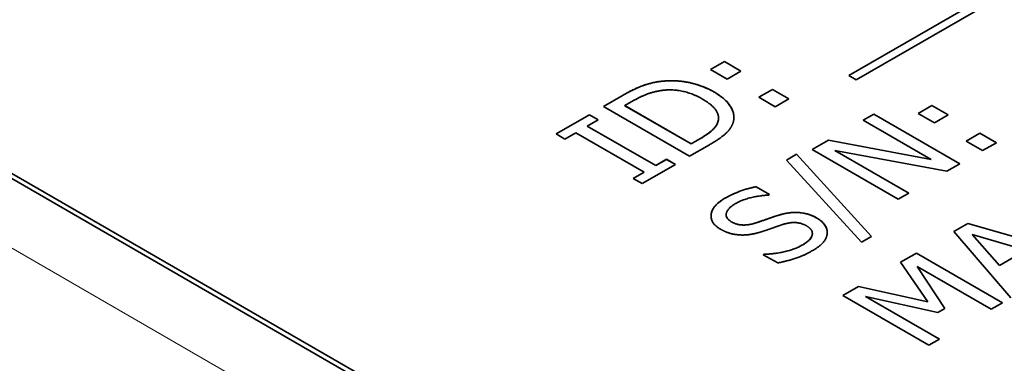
# Model space of a CAD drawing. Header units: millimetres. Extents: x 0 to 210, y 0 to 149.
# Tile 17 of 32: x 108.09 to 112.14, y 121.72 to 123.13. Entities that reach past the tile are written whole.
import ezdxf

# ---------------------------------------------------------------- set-up
doc = ezdxf.new("R2010")
doc.units = ezdxf.units.MM
doc.header["$LTSCALE"] = 0.5
doc.layers.add('Sichtbar (ISO)', color=7, linetype='Continuous', lineweight=35)
doc.layers.add('Sichtbar schmal (ISO)', color=7, linetype='Continuous', lineweight=18)

msp = doc.modelspace()

# ---------------------------------------------------------------- linework, layer by layer
at = {"layer": 'Sichtbar (ISO)'}
for p, q in [((111.4997, 122.8999), (114.1602, 124.4359)), ((111.4997, 122.8999), (114.1602, 124.4359)), ((114.1909, 124.4182), (111.5304, 122.8822)), ((114.2128, 118.9448), (106.7882, 123.2315)), ((114.2128, 118.9244), (106.7882, 123.211)), ((110.9316, 122.9249), (110.9883, 122.9576)), ((110.9316, 122.9248), (110.9883, 122.9576)), ((110.9883, 122.9576), (111.0559, 122.9186)), ((110.9883, 122.9576), (110.9883, 122.9576)), ((110.9883, 122.9576), (111.0559, 122.9186)), ((110.9992, 122.8858), (110.9316, 122.9249)), ((111.0559, 122.9186), (110.9992, 122.8858)), ((111.5304, 122.8822), (111.4997, 122.8999)), ((110.4918, 122.7728), (110.5723, 122.8193)), ((110.4918, 122.7728), (110.5723, 122.8193)), ((111.1293, 122.8107), (111.186, 122.8435)), ((111.1293, 122.8107), (111.186, 122.8434)), ((111.186, 122.8435), (111.2536, 122.8044)), ((111.186, 122.8434), (111.186, 122.8435)), ((111.186, 122.8434), (111.2536, 122.8044)), ((110.6153, 122.7972), (110.5794, 122.7765)), ((111.1969, 122.7717), (111.1293, 122.8107)), ((111.2536, 122.8044), (111.1969, 122.7717)), ((110.2967, 122.6602), (110.4336, 122.7393)), ((110.2967, 122.6602), (110.4336, 122.7392)), ((110.4336, 122.7392), (110.4336, 122.7393)), ((110.4336, 122.7393), (110.4697, 122.7184)), ((110.4336, 122.7392), (110.4697, 122.7184)), ((110.8453, 122.5687), (110.4918, 122.7728)), ((110.5794, 122.7765), (110.8516, 122.6193)), ((110.5794, 122.7764), (110.5794, 122.7765)), ((110.5794, 122.7764), (110.8516, 122.6193)), ((111.5584, 122.7165), (111.6022, 122.7418)), ((111.5584, 122.7165), (111.6022, 122.7418)), ((111.6022, 122.7418), (111.9557, 122.5376)), ((111.6022, 122.7418), (111.6022, 122.7418)), ((111.6022, 122.7418), (111.9558, 122.5377)), ((111.7839, 122.7447), (111.8406, 122.7775)), ((111.7839, 122.7448), (111.8406, 122.7775)), ((111.8515, 122.7057), (111.7839, 122.7448)), ((111.8406, 122.7775), (111.9082, 122.7385)), ((111.8406, 122.7775), (111.8406, 122.7775)), ((111.8406, 122.7775), (111.9082, 122.7385)), ((111.9082, 122.7385), (111.8515, 122.7057)), ((110.4697, 122.7184), (110.4247, 122.6925)), ((110.9616, 122.7099), (110.9616, 122.71)), ((110.9644, 122.7263), (110.9644, 122.7264)), ((111.8383, 122.5549), (111.5584, 122.7165)), ((110.3328, 122.6394), (110.2967, 122.6602)), ((110.3777, 122.6653), (110.3328, 122.6394)), ((110.6591, 122.5029), (110.3777, 122.6653)), ((110.4247, 122.6924), (110.4247, 122.6925)), ((110.4247, 122.6925), (110.7061, 122.53)), ((110.4247, 122.6924), (110.7061, 122.53)), ((111.9815, 122.6306), (112.0383, 122.6634)), ((111.9816, 122.6306), (112.0383, 122.6633)), ((112.0383, 122.6633), (112.0383, 122.6634)), ((112.0383, 122.6634), (112.1059, 122.6243)), ((112.0383, 122.6633), (112.1059, 122.6243)), ((110.8516, 122.6193), (110.8874, 122.64)), ((110.8516, 122.6193), (110.8874, 122.64)), ((110.8516, 122.6193), (110.8516, 122.6193)), ((111.3492, 122.5957), (111.416, 122.6343)), ((111.3493, 122.5957), (111.416, 122.6342)), ((111.416, 122.6342), (111.416, 122.6343)), ((111.416, 122.6343), (111.8383, 122.5549)), ((111.416, 122.6342), (111.8383, 122.5548)), ((112.0492, 122.5916), (111.9815, 122.6306)), ((112.1059, 122.6243), (112.0492, 122.5916)), ((110.9267, 122.6157), (110.8453, 122.5687)), ((111.2438, 122.553), (111.2845, 122.5765)), ((111.2438, 122.5531), (111.2845, 122.5765)), ((111.2845, 122.5765), (111.5922, 122.2391)), ((111.2845, 122.5765), (111.5922, 122.2391)), ((111.2845, 122.5765), (111.2845, 122.5765)), ((111.7028, 122.3916), (111.3492, 122.5957)), ((111.4418, 122.5929), (111.7466, 122.4169)), ((111.903, 122.5072), (111.4418, 122.5929)), ((111.4418, 122.5929), (111.4418, 122.5929)), ((111.4418, 122.5929), (111.7466, 122.4169)), ((110.7061, 122.53), (110.7511, 122.556)), ((110.7061, 122.53), (110.7511, 122.5559)), ((110.7511, 122.5559), (110.7511, 122.556)), ((110.7511, 122.556), (110.7872, 122.5351)), ((110.7511, 122.5559), (110.7871, 122.5351)), ((111.5521, 122.2159), (111.2438, 122.5531)), ((111.8383, 122.5548), (111.8383, 122.5549)), ((111.9558, 122.5377), (111.903, 122.5072)), ((110.6141, 122.4769), (110.6591, 122.5029)), ((110.6141, 122.4769), (110.6591, 122.5028)), ((110.7872, 122.5351), (110.6502, 122.4561)), ((110.6591, 122.5028), (110.6591, 122.5029)), ((110.7061, 122.53), (110.7061, 122.53)), ((110.6502, 122.4561), (110.6141, 122.4769)), ((111.1183, 122.4432), (111.1744, 122.4108)), ((111.1183, 122.4432), (111.1183, 122.4432)), ((111.1183, 122.4432), (111.1744, 122.4108)), ((111.7466, 122.4169), (111.7028, 122.3916)), ((111.1744, 122.4108), (111.171, 122.4088)), ((110.9957, 122.3281), (110.9957, 122.3282)), ((111.9305, 122.2591), (111.9884, 122.2926)), ((111.9305, 122.2591), (111.9884, 122.2925)), ((112.1648, 121.9862), (111.9305, 122.2591)), ((111.9884, 122.2926), (112.4611, 122.1573)), ((111.9884, 122.2925), (111.9884, 122.2926)), ((111.9884, 122.2925), (112.461, 122.1572)), ((111.35, 122.251), (111.35, 122.2511)), ((111.5922, 122.2391), (111.5521, 122.2159)), ((112.0064, 122.2474), (112.1184, 122.1199)), ((112.2276, 122.1829), (112.0064, 122.2474)), ((112.0064, 122.2474), (112.0064, 122.2474)), ((112.0064, 122.2474), (112.1184, 122.1198)), ((112.1184, 122.1199), (112.2276, 122.1829)), ((112.1184, 122.1198), (112.2276, 122.1828)), ((111.1484, 122.1641), (111.1518, 122.1661)), ((111.1484, 122.1642), (111.1518, 122.1661)), ((111.2074, 122.1301), (111.1484, 122.1642)), ((111.1518, 122.1661), (111.1518, 122.1661)), ((111.7124, 122.1333), (111.7778, 122.171)), ((111.8239, 121.9703), (111.7124, 122.1333)), ((111.7125, 122.1332), (111.7778, 122.1709)), ((111.7778, 122.171), (112.1313, 121.9669)), ((111.7778, 122.1709), (111.7778, 122.171)), ((111.7778, 122.1709), (112.1313, 121.9668)), ((111.7798, 122.1156), (111.8947, 121.9427)), ((111.7798, 122.1155), (111.7798, 122.1156)), ((112.0843, 121.9397), (111.7798, 122.1156)), ((111.7798, 122.1155), (111.8946, 121.9427)), ((112.1184, 122.1198), (112.1184, 122.1199)), ((111.4746, 121.996), (111.5388, 122.033)), ((111.4747, 121.9959), (111.5388, 122.033)), ((111.5388, 122.033), (111.8239, 121.9703)), ((111.5388, 122.033), (111.5388, 122.033)), ((111.5388, 122.033), (111.8239, 121.9703)), ((111.8282, 121.7918), (111.4746, 121.996)), ((111.5675, 121.993), (111.872, 121.8172)), ((111.5675, 121.993), (111.5675, 121.993)), ((111.5675, 121.993), (111.872, 121.8171)), ((111.866, 121.9262), (111.5675, 121.993)), ((111.8239, 121.9703), (111.8239, 121.9703)), ((111.8947, 121.9427), (111.866, 121.9262)), ((112.1313, 121.9669), (112.0843, 121.9397)), ((111.872, 121.8172), (111.8282, 121.7918))]:
    msp.add_line(p, q, dxfattribs=at)
for points, knots in [([(110.5723, 122.8193), (110.6199, 122.8468), (110.6466, 122.8563), (110.6794, 122.8674), (110.7027, 122.8733), (110.727, 122.8762)], [-0.02279371, -0.02279371, -0.02279371, -0.02279371, -0.01488645, -0.01488645, 0, 0, 0, 0]), ([(110.727, 122.8762), (110.7485, 122.8787), (110.7702, 122.8794), (110.8113, 122.8769), (110.8335, 122.8741), (110.8909, 122.86), (110.9212, 122.8468), (110.9476, 122.8315)], [-0.05424784, -0.05424784, -0.05424784, -0.05424784, -0.03737677, -0.03737677, -0.02240979, -0.02240979, 0, 0, 0, 0]), ([(110.9476, 122.8315), (110.9675, 122.8201), (110.9847, 122.8073), (111.0136, 122.7763), (111.0206, 122.7612), (111.0264, 122.7428), (111.0276, 122.7353), (111.0276, 122.7278)], [-0.03763209, -0.03763209, -0.03763209, -0.03763209, -0.02776014, -0.02776014, -0.01619609, -0.01619609, -0.00827995, -0.00827995, -0.00827995, -0.00827995]), ([(110.8874, 122.64), (110.9176, 122.6574), (110.932, 122.6697), (110.9501, 122.6863), (110.9579, 122.6977), (110.9616, 122.7099)], [-0.02040836, -0.02040836, -0.02040836, -0.02040836, -0.01295781, -0.01295781, 0, 0, 0, 0]), ([(110.9902, 122.3957), (111.0162, 122.4107), (111.0384, 122.4197), (111.073, 122.4323), (111.095, 122.4386), (111.1183, 122.4432)], [-0.02459059, -0.02459059, -0.02459059, -0.02459059, -0.01475693, -0.01475693, 0, 0, 0, 0]), ([(110.9335, 122.323), (110.9335, 122.323), (110.9335, 122.3231), (110.9336, 122.3327), (110.936, 122.3451), (110.9563, 122.3729), (110.9718, 122.3851), (110.9902, 122.3957)], [-0.03146722, -0.03146722, -0.03146722, -0.03146722, -0.0313283, -0.0313283, -0.01562229, -0.01562229, 0, 0, 0, 0]), ([(111.2088, 122.3257), (111.2208, 122.3294), (111.2335, 122.3326), (111.258, 122.3366), (111.2697, 122.3377), (111.2996, 122.3376), (111.3139, 122.335), (111.3405, 122.3285), (111.3552, 122.3222), (111.3681, 122.3148)], [-0.02631508, -0.02631508, -0.02631508, -0.02631508, -0.02151286, -0.02151286, -0.01732193, -0.01732193, -0.01092918, -0.01092918, 0, 0, 0, 0]), ([(110.9957, 122.3281), (110.9957, 122.3279), (110.9957, 122.3277), (110.9959, 122.3225), (110.9974, 122.3177), (111.0044, 122.3081), (111.0098, 122.3036), (111.0166, 122.2998)], [-0.01107937, -0.01107937, -0.01107937, -0.01107937, -0.0108579, -0.0108579, -0.0057135, -0.0057135, 0, 0, 0, 0]), ([(111.0166, 122.2998), (111.022, 122.2966), (111.0279, 122.2938), (111.0403, 122.2895), (111.0465, 122.2879), (111.0575, 122.2864), (111.0668, 122.2853), (111.0931, 122.2876), (111.106, 122.2907), (111.1177, 122.2946)], [-0.04166727, -0.04166727, -0.04166727, -0.04166727, -0.02813212, -0.02813212, -0.01598919, -0.01598919, -0.00812508, -0.00812508, 0, 0, 0, 0]), ([(111.1177, 122.2946), (111.1367, 122.3009), (111.1586, 122.3087), (111.1776, 122.3155), (111.1941, 122.3212), (111.2088, 122.3257)], [-0.01343696, -0.01343696, -0.01343696, -0.01343696, -0.01003136, -0.01003136, 0, 0, 0, 0]), ([(111.3681, 122.3148), (111.3758, 122.3104), (111.3826, 122.3055), (111.3951, 122.2939), (111.3998, 122.2879), (111.4089, 122.2732), (111.4118, 122.2632), (111.4111, 122.253)], [-0.02096983, -0.02096983, -0.02096983, -0.02096983, -0.01622022, -0.01622022, -0.01067854, -0.01067854, -0.00001409, -0.00001409, -0.00001409, -0.00001409]), ([(111.3068, 122.2027), (111.315, 122.2074), (111.3228, 122.2125), (111.3352, 122.2226), (111.3402, 122.2276), (111.3486, 122.2399), (111.35, 122.2458), (111.35, 122.251)], [-0.02632079, -0.02632079, -0.02632079, -0.02632079, -0.02158507, -0.02158507, -0.01755882, -0.01755882, -0.01222017, -0.01222017, -0.01222017, -0.01222017]), ([(111.1518, 122.1661), (111.1684, 122.1664), (111.1849, 122.1677), (111.2186, 122.1723), (111.2343, 122.1757), (111.2696, 122.1853), (111.2898, 122.1928), (111.3068, 122.2027)], [-0.03167263, -0.03167263, -0.03167263, -0.03167263, -0.02340952, -0.02340952, -0.0144246, -0.0144246, 0, 0, 0, 0])]:
    msp.add_open_spline(points, degree=3, knots=knots, dxfattribs=at)
for points, degree in [([(110.5723, 122.8193), (110.6221, 122.8481), (110.6938, 122.8723), (110.727, 122.8762)], 2), ([(110.727, 122.8762), (110.7837, 122.8829), (110.896, 122.8613), (110.9476, 122.8316)], 2), ([(110.7299, 122.8388), (110.6998, 122.8344), (110.6471, 122.8155), (110.6153, 122.7972)], 2), ([(110.898, 122.8036), (110.8574, 122.8271), (110.7728, 122.8448), (110.7299, 122.8388)], 2), ([(110.9476, 122.8316), (110.996, 122.8036), (111.0347, 122.736), (111.0235, 122.7044)], 2), ([(110.9616, 122.71), (110.9697, 122.7338), (110.9393, 122.7798), (110.898, 122.8036)], 2), ([(110.8874, 122.64), (110.9187, 122.658), (110.9559, 122.6911), (110.9616, 122.71)], 2), ([(111.0235, 122.7044), (111.0135, 122.6791), (110.9697, 122.6405), (110.9267, 122.6157)], 2), ([(110.9616, 122.7099), (110.9635, 122.7154), (110.9644, 122.7208), (110.9644, 122.7263)], 3), ([(110.9902, 122.3957), (111.02, 122.4129), (111.0845, 122.4366), (111.1183, 122.4432)], 2), ([(110.9725, 122.2687), (110.9295, 122.2935), (110.9384, 122.3658), (110.9902, 122.3957)], 2), ([(111.0341, 122.3741), (111.0014, 122.3552), (110.9917, 122.3142), (111.0166, 122.2998)], 2), ([(111.171, 122.4088), (111.1386, 122.408), (111.063, 122.3908), (111.0341, 122.3741)], 2), ([(111.2088, 122.3258), (111.2564, 122.3403), (111.3352, 122.3339), (111.3681, 122.3149)], 2), ([(111.0166, 122.2998), (111.0389, 122.2869), (111.0894, 122.2852), (111.1177, 122.2947)], 2), ([(111.1177, 122.2947), (111.1366, 122.301), (111.1902, 122.32), (111.2088, 122.3258)], 2), ([(111.3266, 122.2823), (111.3054, 122.2945), (111.2581, 122.2976), (111.2289, 122.2884)], 2), ([(111.3681, 122.3149), (111.389, 122.3028), (111.4123, 122.2699), (111.4111, 122.253)], 2), ([(111.0593, 122.245), (111.0366, 122.2455), (110.9931, 122.2568), (110.9725, 122.2687)], 2), ([(111.1489, 122.2608), (111.1257, 122.253), (111.0822, 122.2447), (111.0593, 122.245)], 2), ([(111.2289, 122.2884), (111.208, 122.2816), (111.1744, 122.2695), (111.1489, 122.2608)], 2), ([(111.3068, 122.2027), (111.3458, 122.2252), (111.3532, 122.2669), (111.3266, 122.2823)], 2), ([(111.4111, 122.253), (111.4097, 122.2343), (111.3833, 122.1999), (111.3509, 122.1812)], 2), ([(111.1518, 122.1661), (111.1968, 122.167), (111.2796, 122.187), (111.3068, 122.2027)], 2), ([(111.3509, 122.1812), (111.3125, 122.159), (111.2426, 122.1372), (111.2074, 122.1301)], 2)]:
    msp.add_open_spline(points, degree=degree, dxfattribs=at)
at = {"layer": 'Sichtbar schmal (ISO)'}
for p, q in [((105.0646, 123.9204), (115.4414, 117.9293)), ((110.727, 122.8762), (110.727, 122.8762)), ((110.5723, 122.8193), (110.5723, 122.8193)), ((110.9476, 122.8315), (110.9476, 122.8316)), ((110.8874, 122.64), (110.8874, 122.64)), ((110.9902, 122.3957), (110.9902, 122.3957)), ((111.0166, 122.2998), (111.0166, 122.2998)), ((111.1177, 122.2946), (111.1177, 122.2947)), ((111.2088, 122.3257), (111.2088, 122.3258)), ((111.3681, 122.3148), (111.3681, 122.3149)), ((111.3068, 122.2027), (111.3068, 122.2027))]:
    msp.add_line(p, q, dxfattribs=at)

doc.saveas('drawing.dxf')
